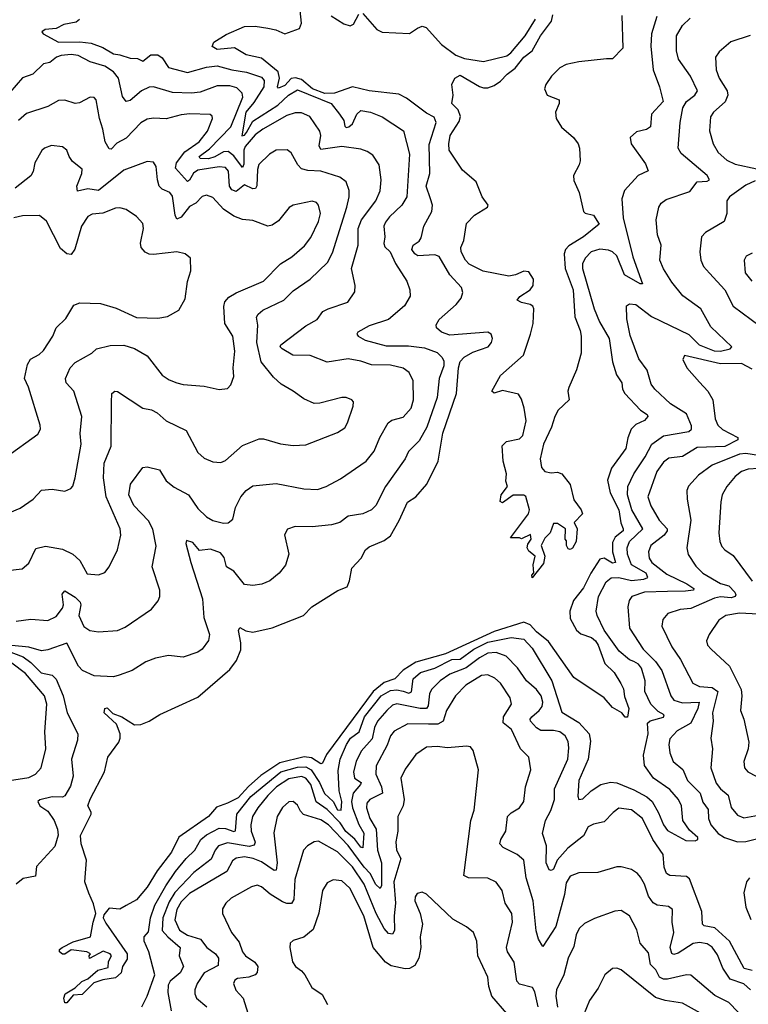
# Model space of a CAD drawing. Extents: x 1933546 to 2138868, y 524910 to 667279.
# Tile 246 of 256: x 2015812 to 2019256, y 614976 to 619632. Entities that reach past the tile are written whole.
import ezdxf

# ---------------------------------------------------------------- set-up
doc = ezdxf.new("R2010")
doc.units = 0

msp = doc.modelspace()

# ---------------------------------------------------------------- linework, layer by layer
at = {"layer": '0CON10XD'}
for points in [[(2018653.4, 616493.4), (2018667.2, 616467.2), (2018671.2, 616431.2), (2018691.1, 616375), (2018685, 616333.3), (2018675, 616333.3), (2018658.8, 616355), (2018615, 616379.2), (2018575, 616425.5), (2018431.1, 616521.1), (2018311.6, 616691.6), (2018255, 616737.4), (2018225, 616771.1), (2018195, 616783.8), (2018055, 616738.3), (2017825, 616633), (2017685, 616594), (2017624.5, 616555.5), (2017585, 616515.2), (2017535, 616498.6), (2017483.2, 616455), (2017262.7, 616157.3), (2017243.5, 616116.5), (2017235, 616112.9), (2017190.9, 616140.9), (2017156.2, 616146.2), (2017041.5, 616118.5), (2016952.3, 616057.7), (2016893.4, 616006.6), (2016845, 615953.3), (2016795, 615926.8), (2016742.1, 615907.9), (2016704.4, 615865), (2016563.8, 615766.2), (2016530.4, 615695), (2016462.7, 615607.3), (2016415, 615530.6), (2016365, 615470), (2016315, 615443.3), (2016285, 615426.2), (2016235, 615431.4), (2016210.5, 615399.5), (2016207.4, 615385), (2016219.3, 615359.3), (2016320, 615215), (2016320.5, 615189.5), (2016297.5, 615155), (2016292.1, 615125), (2016265, 615101.2), (2016205, 615091.8), (2016162.6, 615077.4), (2016107.9, 615022.1), (2016065, 615020), (2016035, 614983.3), (2016025, 614982.5), (2016021.4, 615005), (2016026.7, 615025), (2016075, 615054), (2016106.4, 615083.6), (2016135, 615097.1), (2016181.9, 615138.1), (2016230, 615150), (2016232, 615178), (2016246.7, 615205), (2016240, 615215), (2016207, 615227), (2016142.5, 615192.5), (2016140, 615205), (2016147.5, 615215), (2016130, 615225), (2016055, 615233.1), (2016025, 615214), (2016015, 615214), (2016001.2, 615225), (2016001.2, 615235), (2016013.8, 615245), (2016065, 615271.4), (2016146.7, 615295), (2016158.8, 615365), (2016172.5, 615405), (2016161.4, 615451.4), (2016138.6, 615501.4), (2016120.4, 615555), (2016127.9, 615657.9), (2016102.5, 615735), (2016100, 615775), (2016150, 615875), (2016150.8, 615885), (2016134.5, 615914.5), (2016145, 615946), (2016213.1, 616075), (2016229.3, 616145), (2016280.4, 616215), (2016287.7, 616235), (2016287.1, 616255), (2016270.4, 616300.4), (2016211.9, 616355), (2016214.5, 616375.5), (2016225, 616378.6), (2016251.9, 616351.9), (2016295.8, 616335), (2016355, 616298.2), (2016385, 616298.8), (2016425, 616314.6), (2016475, 616347.3), (2016655, 616429.3), (2016805, 616559.6), (2016837.4, 616602.6), (2016856.9, 616653.1), (2016858.2, 616685), (2016846.9, 616743.1), (2016852.1, 616757.9), (2016881.7, 616741.7), (2016915, 616735.6), (2017005, 616756.8), (2017153.3, 616815), (2017193.3, 616855), (2017316.6, 616933.4), (2017359.7, 616950.3), (2017371.7, 616978.3), (2017381.7, 617038.3), (2017426, 617085), (2017447.5, 617125), (2017465, 617139.4), (2017535, 617169.2), (2017565, 617191.5), (2017606.7, 617263.3), (2017645, 617350.8), (2017685, 617376.5), (2017736.4, 617435), (2017790.4, 617545), (2017812.6, 617677.4), (2017877.2, 617865), (2017886.4, 617985), (2017895.1, 618014.9), (2017913.6, 618036.4), (2017955, 618059.7), (2018027.5, 618085), (2018042.9, 618105), (2018047.1, 618125), (2018040.5, 618145), (2018024.7, 618154.7), (2017845, 618140), (2017806.9, 618155), (2017782.2, 618175), (2017781.1, 618188.9), (2017795.8, 618215), (2017875.7, 618285), (2017899.2, 618315), (2017907.3, 618342.7), (2017900.6, 618365), (2017846, 618426), (2017795, 618511.6), (2017775, 618520.2), (2017695, 618514.8), (2017679.6, 618525), (2017666.1, 618545), (2017671.8, 618565), (2017700, 618585), (2017710.3, 618599.7), (2017722.2, 618655), (2017760, 618725), (2017764.2, 618755), (2017753.6, 618785), (2017733.6, 618845), (2017751.1, 618905), (2017747.6, 619042.4), (2017781.4, 619145), (2017771.2, 619171.2), (2017735, 619190), (2017640.6, 619260.6), (2017605, 619279.4), (2017465, 619295.7), (2017385, 619314.2), (2017301.1, 619285), (2017255, 619282.5), (2017197, 619305), (2017145, 619348.7), (2017116.7, 619356.7), (2017095, 619353.9), (2017065, 619321.5), (2017035, 619308.1), (2017031.6, 619315), (2017039.7, 619355), (2017034.2, 619385), (2016955, 619450.4), (2016882.5, 619465), (2016828.3, 619498.3), (2016745, 619490.6), (2016722.5, 619505), (2016729.5, 619525), (2016787.8, 619562.2), (2016875, 619600.3), (2016925, 619601.5), (2016985, 619592), (2017023.7, 619583.7), (2017065, 619564.4), (2017135, 619590), (2017144.7, 619615), (2017138.1, 619675)], [(2016095, 619632), (2016080, 619620), (2016020.7, 619609.3), (2015985, 619590), (2015932.5, 619585), (2015916.7, 619575), (2015922.5, 619565), (2015995, 619526.1), (2016096.6, 619526.6), (2016150.1, 619520.1), (2016205, 619500.2), (2016255, 619470.9), (2016285.3, 619465.3), (2016335, 619449.3), (2016368.4, 619448.4), (2016395, 619436.5), (2016432.9, 619465), (2016465, 619465.4), (2016485, 619451.1), (2016515, 619406.2), (2016605, 619382.2), (2016695, 619407.4), (2016745, 619413.4), (2016814.6, 619394.6), (2016884.3, 619384.3), (2016955, 619360.9), (2016968.2, 619345), (2016966.9, 619315), (2016919.8, 619240.2), (2016880.9, 619195), (2016862.2, 619082.2), (2016875, 619086.2), (2016885, 619098.9), (2016915, 619152.8), (2017032.9, 619227.1), (2017083.6, 619275), (2017125, 619300.3), (2017284, 619235), (2017324.7, 619185), (2017344.3, 619155), (2017348.8, 619128.8), (2017355, 619122.9), (2017367.9, 619125), (2017385, 619139.2), (2017406.2, 619185), (2017425, 619202.1), (2017471.2, 619195), (2017525, 619171.8), (2017626.3, 619106.3), (2017655.3, 618995.3), (2017642, 618795), (2017618.8, 618755), (2017559.7, 618700.3), (2017541.3, 618675), (2017533.8, 618655), (2017537.6, 618605), (2017533.3, 618573.3), (2017537.9, 618557.9), (2017563.8, 618533.8), (2017588.3, 618478.3), (2017642.5, 618395), (2017656.7, 618355), (2017657.5, 618325), (2017630.6, 618279.4), (2017555, 618213.8), (2017465, 618184.6), (2017410, 618155), (2017405.7, 618145), (2017412.5, 618135), (2017445, 618116.7), (2017545, 618089), (2017649.6, 618089.6), (2017725, 618080.4), (2017785, 618058.2), (2017809.2, 618035), (2017817.2, 618017.2), (2017817.4, 617995), (2017795.3, 617934.7), (2017786.1, 617845), (2017737.2, 617705), (2017699.9, 617640.1), (2017649.4, 617590.6), (2017634.5, 617555), (2017541.2, 617425), (2017496.5, 617335), (2017475.4, 617314.6), (2017434.5, 617295.5), (2017365.4, 617284.6), (2017325.4, 617254.6), (2017286.7, 617243.3), (2017195, 617234.7), (2017114.6, 617235.4), (2017077.5, 617222.5), (2017064.3, 617195.7), (2017084.4, 617105), (2017068.1, 617051.9), (2017039.2, 617015), (2016995, 616978), (2016957, 616963), (2016915, 616956), (2016875, 616961.2), (2016824.6, 617024.6), (2016789.2, 617045), (2016779.2, 617089.2), (2016761.2, 617111.2), (2016715, 617127.6), (2016662, 617122), (2016630.1, 617160.1), (2016600, 617170), (2016597.5, 617155), (2016620.8, 617065), (2016676.7, 616893.3), (2016682.7, 616805), (2016710, 616725), (2016704.2, 616695.8), (2016674.4, 616655.6), (2016655, 616641.4), (2016585, 616617.8), (2016515.5, 616625.5), (2016455, 616612.7), (2016408, 616595), (2016343.8, 616555), (2016282.3, 616532.3), (2016255.4, 616524.6), (2016165, 616529.2), (2016108.6, 616555), (2016090.8, 616575), (2016035, 616684.6), (2015945, 616652.4), (2015915, 616647.4), (2015855, 616664.8), (2015775, 616672.6)], [(2017285, 619649.6), (2017345, 619611.8), (2017375, 619603.3), (2017390, 619610), (2017415, 619657.5)], [(2017435, 619661.9), (2017500, 619585), (2017525, 619572.9), (2017655, 619567.3), (2017692.5, 619592.5), (2017715, 619601.5), (2017734.3, 619595), (2017805.4, 619515), (2017873.8, 619463.8), (2017915, 619448.4), (2018005.3, 619434.7), (2018115, 619461.5), (2018134.3, 619475), (2018201.2, 619555), (2018250.6, 619635)], [(2018658, 619652), (2018662.6, 619497.4), (2018615, 619446.7), (2018586.2, 619446.2), (2018455, 619432.5), (2018395, 619419.4), (2018365, 619403.5), (2018325.6, 619365), (2018299.1, 619325), (2018293.6, 619305), (2018305, 619274.3), (2018362.3, 619252.3), (2018362.9, 619235), (2018345.6, 619195), (2018348.9, 619165), (2018373.6, 619123.6), (2018430, 619075), (2018452, 619045), (2018459.2, 619025), (2018461.4, 618965), (2018457.1, 618945), (2018430, 618895), (2018430.9, 618870.9), (2018457.5, 618815), (2018476.7, 618725), (2018485, 618716.7), (2018525, 618707.5), (2018551.8, 618665), (2018476.8, 618605), (2018407.7, 618562.3), (2018392.4, 618545), (2018385.2, 618524.8), (2018390.5, 618455), (2018428.4, 618355), (2018436.1, 618226.1), (2018461.5, 618161.5), (2018466.8, 618135), (2018465.6, 618055), (2018444.1, 617975.9), (2018407.7, 617892.3), (2018404, 617875), (2018409.2, 617835), (2018357.5, 617785), (2018341.4, 617755), (2018325.8, 617705), (2018288.9, 617625), (2018271.8, 617555), (2018278.8, 617515), (2018294.4, 617495), (2018325, 617489.7), (2018355, 617492.8), (2018375.2, 617485.2), (2018415, 617433.8), (2018431.8, 617361.8), (2018466.2, 617315), (2018472.5, 617295), (2018432.5, 617255), (2018446.7, 617225), (2018443.3, 617165), (2018425, 617133.3), (2018415, 617127.5), (2018405, 617130), (2018397.5, 617145), (2018397.5, 617167.5), (2018390, 617175), (2018392.5, 617225), (2018355, 617250), (2018335, 617250), (2018320, 617205), (2018295, 617180), (2018278, 617145), (2018294.3, 617095), (2018288.7, 617061.3), (2018235, 616993.3), (2018233.3, 617005), (2018243.3, 617016.7), (2018239.2, 617055), (2018249.2, 617095), (2018218.9, 617118.9), (2018211.4, 617135), (2018215, 617152.5), (2018230, 617175), (2018227, 617197), (2018185, 617177.5), (2018175, 617182.5), (2018132.5, 617182.5), (2018218, 617295), (2018222, 617315), (2018205, 617377.5), (2018195, 617383.8), (2018145, 617383.3), (2018095, 617346.7), (2018084, 617354), (2018088, 617385), (2018118.8, 617425), (2018110.5, 617450.5), (2018113.5, 617485), (2018098.1, 617545), (2018093, 617617), (2018112.9, 617637.1), (2018175, 617650), (2018191.1, 617665), (2018206.1, 617735), (2018196.9, 617795), (2018185, 617837.5), (2018170.7, 617860.7), (2018095, 617878.8), (2018055, 617866.7), (2018043.3, 617875), (2018085, 617950), (2018194, 618045), (2018226.5, 618145), (2018240, 618195), (2018243.3, 618265), (2018238, 618278), (2018225.9, 618285.9), (2018184.3, 618294.3), (2018163.3, 618305), (2018176.9, 618323.1), (2018225.8, 618355), (2018240, 618375), (2018240.9, 618405), (2018219.1, 618439.1), (2018195, 618443.3), (2018155.2, 618424.8), (2018125, 618419.3), (2018003.1, 618443.1), (2017936.4, 618476.4), (2017919.4, 618495), (2017898.6, 618535), (2017898.1, 618555), (2017911.7, 618588.3), (2017925, 618667.5), (2017961.9, 618708.1), (2018023.3, 618745), (2018026.2, 618755), (2017998, 618795), (2017970.8, 618865), (2017905, 618920), (2017842.3, 619015), (2017840.4, 619045), (2017847.7, 619085), (2017890, 619150), (2017895.8, 619174.2), (2017885.3, 619205), (2017855.2, 619235), (2017861.2, 619275), (2017854.8, 619325), (2017868.4, 619355), (2017895, 619370.2), (2017985, 619316.5), (2018005, 619308.9), (2018025, 619309.5), (2018055, 619320.5), (2018085, 619341.1), (2018116.1, 619375), (2018155, 619402.5), (2018195, 619454.9), (2018234.5, 619485), (2018274.3, 619555), (2018325.4, 619625), (2018333.2, 619655)], [(2018823.3, 619646.7), (2018798.9, 619565), (2018796.3, 619506.4), (2018806.9, 619395), (2018836.5, 619315), (2018853.3, 619245), (2018798.6, 619185), (2018793.8, 619125), (2018775, 619112.5), (2018727.6, 619102.4), (2018697.5, 619075), (2018703.3, 619045), (2018770.1, 618950.1), (2018782.3, 618917.7), (2018735.5, 618894.5), (2018670.9, 618825), (2018658.5, 618785), (2018664.5, 618695), (2018711, 618511), (2018756.3, 618383.7), (2018745, 618383.1), (2018671.2, 618425), (2018635.7, 618515.7), (2018615, 618534.2), (2018595, 618541.6), (2018555, 618546.6), (2018513.5, 618535), (2018485.2, 618504.8), (2018473.3, 618476.7), (2018472.2, 618455), (2018527.6, 618265), (2018553.1, 618203.1), (2018598.7, 618125), (2018614.3, 618014.3), (2018632.9, 617952.9), (2018658.8, 617915), (2018661.8, 617885), (2018672.5, 617865), (2018747.1, 617785), (2018778.6, 617765), (2018781.4, 617755), (2018765, 617736.7), (2018725, 617718.2), (2018702.7, 617695), (2018686.8, 617655), (2018678.2, 617605), (2018609.2, 617510.8), (2018591.2, 617455), (2018603.5, 617395), (2018644.2, 617315), (2018653.5, 617253.5), (2018664.7, 617225), (2018664.7, 617215), (2018626.6, 617185), (2018615, 617160), (2018615.1, 617115.1), (2018628.9, 617065), (2018615, 617062.9), (2018575, 617086), (2018555, 617081.3), (2018511.5, 617015), (2018477.3, 616945), (2018430.3, 616885), (2018412.2, 616835), (2018415, 616800.8), (2018444.2, 616745), (2018465, 616727.4), (2018515, 616710), (2018534.1, 616695), (2018546.7, 616675), (2018577.5, 616587.5), (2018622.8, 616545), (2018653.4, 616493.4)], [(2018514.4, 615985), (2018559.2, 616015), (2018605, 616027.3), (2018635, 616023.1), (2018715, 615991.1), (2018777.1, 615957.1), (2018802.7, 615935), (2018832.2, 615882.2), (2018855, 615824.5), (2018875, 615798.2), (2018960.9, 615750.9), (2019005, 615748.9), (2019018.6, 615755), (2019017.7, 615765), (2018978.9, 615798.9), (2018947.3, 615845), (2018940.4, 615915), (2018926.9, 615945), (2018885, 615992.7), (2018807.8, 616045), (2018765.3, 616105), (2018761.4, 616155), (2018783.7, 616255), (2018779.6, 616305), (2018792.7, 616317.3), (2018855, 616333.2), (2018858.5, 616345), (2018830, 616360), (2018795.6, 616395), (2018767.3, 616455), (2018769.2, 616505), (2018751.7, 616565), (2018737.6, 616585), (2018715, 616597.9), (2018694.6, 616605), (2018646.6, 616646.6), (2018574.4, 616745), (2018541.5, 616815), (2018537.9, 616835), (2018548.5, 616905), (2018585, 616973.3), (2018607.8, 616992.2), (2018645, 616994.1), (2018705, 616980.8), (2018762.9, 616987.1), (2018782, 616995), (2018773.9, 617015), (2018704.8, 617055), (2018684.8, 617105), (2018683.5, 617135), (2018694.8, 617165), (2018758.1, 617225), (2018706.6, 617315), (2018686, 617385), (2018686.5, 617425), (2018715.3, 617485), (2018769.1, 617565), (2018800, 617625), (2018855, 617664.2), (2018975.4, 617684.6), (2018987.2, 617695), (2018988.3, 617711.7), (2018965, 617767.9), (2018888.5, 617815), (2018814.4, 617884.4), (2018798, 617908), (2018778, 617975), (2018738.4, 618028.4), (2018698.7, 618138.7), (2018682.6, 618217.4), (2018681.3, 618278.7), (2018695, 618288.6), (2018725, 618285.4), (2018799.1, 618229.1), (2018975, 618143.3), (2019023.9, 618095), (2019095, 618066.5), (2019125.3, 618064.7), (2019170, 618075), (2019177.8, 618085), (2019079.1, 618179.1), (2019032.2, 618265), (2018946.8, 618326.8), (2018895, 618390.5), (2018855, 618454.3), (2018838.9, 618495), (2018843.8, 618565), (2018826.9, 618615), (2018821.2, 618685), (2018833.9, 618746.1), (2018845, 618764.3), (2018868, 618782), (2018980.5, 618819.5), (2019015.3, 618864.7), (2019061.4, 618868.6), (2019072.9, 618875), (2019061.2, 618895), (2018939.6, 618999.6), (2018924.5, 619025), (2018934.2, 619145), (2018947.4, 619215), (2018964.6, 619245.4), (2019003.8, 619275), (2019016.1, 619295), (2018982.7, 619365), (2018927.2, 619445), (2018917.5, 619485), (2018916.9, 619555), (2018945.5, 619605), (2018981.4, 619638.6)], [(2019265, 619557.3), (2019173.6, 619526.4), (2019119.4, 619480.6), (2019101.9, 619455), (2019104.6, 619395), (2019118.5, 619355), (2019156.7, 619295), (2019159.3, 619275), (2019147, 619243), (2019091.9, 619195), (2019077.6, 619172.4), (2019073.7, 619106.3), (2019089.6, 619045), (2019113.4, 619003.4), (2019155, 618967.1), (2019195, 618949.3), (2019296.7, 618926.7)], [(2015795, 616787.3), (2015865, 616797.3), (2015945, 616791.4), (2015985, 616809.2), (2016015, 616849.2), (2016018.9, 616865), (2016013.6, 616915), (2016025, 616930.8), (2016075, 616900.8), (2016097.9, 616877.9), (2016101.2, 616865), (2016091.9, 616815), (2016115, 616763.3), (2016144, 616744), (2016185, 616737.9), (2016275, 616743.8), (2016310.6, 616759.4), (2016435.4, 616844.6), (2016466.4, 616883.6), (2016474.3, 616905), (2016474.4, 616935), (2016438.6, 617045), (2016457.6, 617142.4), (2016442.2, 617222.2), (2016421.8, 617261.8), (2016351.5, 617335), (2016327.5, 617385), (2016336, 617435), (2016395, 617514), (2016415, 617518.1), (2016473, 617503), (2016505, 617451.9), (2016542.2, 617422.2), (2016610, 617385), (2016655, 617320), (2016695, 617281.9), (2016725, 617263.3), (2016775, 617250.8), (2016797.3, 617252.7), (2016820.5, 617269.5), (2016833.1, 617325), (2016857.3, 617375), (2016883.5, 617405), (2016915, 617427.7), (2017025, 617439.1), (2017155, 617412.9), (2017219.5, 617410.5), (2017261.2, 617425), (2017329.1, 617460.9), (2017450, 617545), (2017488, 617592), (2017515, 617655.7), (2017554.1, 617725.9), (2017571.7, 617738.3), (2017625, 617751.9), (2017662.9, 617795), (2017673.8, 617835), (2017672.8, 617925), (2017653.3, 617963.3), (2017625, 617984.6), (2017565, 617997.6), (2017475, 617999.7), (2017425, 618017.8), (2017365, 618028.2), (2017265, 618012.5), (2017185, 618043.4), (2017103.8, 618045), (2017052.9, 618075), (2017044.3, 618085), (2017046, 618095), (2017164.2, 618185), (2017218.6, 618215), (2017245, 618251.4), (2017270, 618265), (2017363.2, 618296.8), (2017395.7, 618345), (2017398.1, 618375), (2017381.1, 618455), (2017412.8, 618565), (2017412.2, 618645), (2017428.1, 618685), (2017495.3, 618775), (2017516.9, 618823.1), (2017520.7, 618875), (2017510.9, 618945), (2017480.8, 618990.8), (2017455, 619008.9), (2017425, 619019.5), (2017335, 619031.8), (2017235, 619018.5), (2017228.4, 619035), (2017235.7, 619085), (2017230.4, 619105), (2017184, 619174), (2017145, 619191.2), (2017115, 619191.8), (2017075, 619179.5), (2016962, 619115), (2016925, 619087.7), (2016877.7, 619032.3), (2016872.3, 619015), (2016872, 618948), (2016865, 618932.2), (2016825, 618988.4), (2016798.4, 619008.4), (2016775, 619006.7), (2016735, 618983.7), (2016705, 618974.2), (2016665.7, 618975), (2016660.3, 618985), (2016709, 619021), (2016809.7, 619125), (2016867, 619265), (2016863.9, 619285), (2016838.9, 619308.9), (2016805, 619319.5), (2016745, 619319.5), (2016665, 619289.5), (2016625, 619283.9), (2016535, 619287.8), (2016445, 619313.8), (2016425, 619313.6), (2016388.8, 619295), (2016335, 619250.5), (2016315, 619244.4), (2016298.8, 619268.8), (2016279.1, 619355), (2016255.6, 619385.6), (2016215, 619411.4), (2016145, 619432.9), (2016088.1, 619461.9), (2016055, 619467), (2016007.9, 619462.1), (2015985.8, 619454.2), (2015955, 619429.2), (2015925, 619422.7), (2015875, 619374.6), (2015825, 619356.2), (2015765, 619287.5)], [(2016993.3, 618996.7), (2016942.8, 618947.2), (2016935.9, 618924.1), (2016933, 618847), (2016926.7, 618833.3), (2016915, 618831.8), (2016875, 618851.3), (2016835, 618819.7), (2016815, 618828.1), (2016804.1, 618844.1), (2016799, 618915), (2016785, 618932.5), (2016755.7, 618935.7), (2016655, 618921), (2016633.1, 618906.9), (2016615, 618873.5), (2016605, 618866.4), (2016549.3, 618929.3), (2016552.9, 618955), (2016593.6, 619006.4), (2016661.2, 619055), (2016699.3, 619105), (2016723.1, 619165), (2016722.5, 619175), (2016713.4, 619183.4), (2016617.3, 619187.3), (2016575, 619182.4), (2016505, 619162.7), (2016445, 619166.2), (2016415, 619160.8), (2016385, 619143.8), (2016315, 619071.8), (2016271.2, 619048.8), (2016245, 619019.4), (2016235, 619021.9), (2016216, 619055), (2016205.9, 619115), (2016189.2, 619165), (2016173, 619253), (2016165, 619263.8), (2016145.9, 619265.9), (2016095, 619239.2), (2016075, 619235.7), (2016025, 619251.1), (2015995, 619249.5), (2015945, 619221.2), (2015845, 619188.8), (2015806.8, 619155)], [(2015755, 617027.5), (2015824.2, 617035.8), (2015855, 617062.9), (2015888.6, 617131.4), (2015935, 617142.2), (2016015, 617128.5), (2016064.2, 617104.2), (2016097.1, 617075), (2016131.5, 617011.5), (2016185, 617006.7), (2016215, 617017.5), (2016235.7, 617045), (2016274.6, 617125.4), (2016289.6, 617195), (2016286.8, 617225), (2016221.3, 617375), (2016208.1, 617465), (2016211.9, 617535), (2016243.9, 617615), (2016245.9, 617824.1), (2016248, 617865), (2016262.5, 617875), (2016275, 617874.2), (2016394.2, 617795), (2016435, 617786.4), (2016462.8, 617772.8), (2016504.7, 617734.7), (2016598.8, 617688.8), (2016655, 617586), (2016685, 617558.6), (2016725, 617541.4), (2016762.3, 617537.7), (2016785, 617548), (2016865, 617618.6), (2016945, 617650.8), (2016965, 617650.8), (2017045, 617625.8), (2017105, 617618.1), (2017165, 617621.1), (2017315, 617679.2), (2017348.7, 617701.3), (2017362.5, 617725), (2017388.8, 617805), (2017390, 617825), (2017382.5, 617835), (2017355, 617845.8), (2017335, 617845.7), (2017231.7, 617818.3), (2017205, 617817.1), (2017155, 617838.6), (2017105, 617875.7), (2017048.6, 617908.6), (2017011.4, 617941.4), (2016953.7, 618013.7), (2016932.8, 618105), (2016937.5, 618187.5), (2016931.5, 618225), (2016939.9, 618240.1), (2016962.1, 618257.9), (2017061.5, 618305), (2017105, 618350), (2017185, 618404.5), (2017266.7, 618483.3), (2017290.3, 618529.7), (2017358.1, 618745), (2017369.6, 618795), (2017369.2, 618825), (2017355.6, 618865), (2017325, 618887.9), (2017235.3, 618915.3), (2017175, 618918.2), (2017145, 618926.4), (2017126.5, 618945), (2017095, 619002), (2017076.3, 619016.3), (2017025, 619014.5), (2016993.3, 618996.7)], [(2016239.4, 618090.6), (2016305, 618093.4), (2016355, 618077.7), (2016415, 618041.9), (2016485, 617951.1), (2016518.6, 617928.6), (2016555, 617914.4), (2016585, 617906.5), (2016685, 617899.5), (2016755, 617882.9), (2016795, 617888.8), (2016810, 617905), (2016824.3, 617945), (2016820.9, 617985), (2016830, 618065), (2016819.1, 618135), (2016781.5, 618195), (2016777.5, 618275), (2016781.9, 618298.1), (2016800.7, 618319.3), (2016835, 618340.9), (2016965, 618395.5), (2017045, 618477.1), (2017098.7, 618511.3), (2017158, 618562), (2017188.5, 618601.5), (2017225, 618678), (2017233.9, 618715), (2017224.4, 618755), (2017215, 618766.9), (2017195, 618774.4), (2017105, 618755.6), (2017086.4, 618743.6), (2017035, 618680.8), (2017005, 618660), (2016985, 618655.6), (2016915, 618683.1), (2016865, 618687.5), (2016825, 618702.5), (2016776.4, 618736.4), (2016725, 618791.4), (2016695, 618802.5), (2016675, 618795.8), (2016645.3, 618764.7), (2016615, 618747.9), (2016575, 618697.6), (2016555, 618689.1), (2016547, 618707), (2016535, 618797.5), (2016522.5, 618815), (2016485, 618831.2), (2016472.1, 618845), (2016463.1, 618875), (2016457.9, 618937.9), (2016445, 618958), (2016415, 618960.6), (2016305, 618920.4), (2016185, 618824.7), (2016135, 618832.2), (2016085, 618820.8), (2016082.3, 618845), (2016106.5, 618905), (2016107.5, 618925), (2016062, 618962), (2016045.7, 618985), (2016034.4, 619014.4), (2016015, 619030.8), (2015963.2, 619036.8), (2015930, 619025), (2015916.9, 619013.1), (2015884.6, 618955.4), (2015876.4, 618913.6), (2015865, 618894), (2015791.4, 618835)], [(2019289.6, 618870.4), (2019245, 618848.8), (2019168.2, 618795), (2019155.3, 618774.7), (2019155.3, 618715), (2019142.4, 618677.6), (2019053.8, 618626.2), (2019035.7, 618605), (2019027.8, 618535), (2019031.5, 618495), (2019044.6, 618464.6), (2019073.1, 618433.1), (2019144.7, 618355), (2019185, 618276.9), (2019312.9, 618182.9)], [(2015745, 617561.1), (2015898.6, 617671.4), (2015910.6, 617695), (2015908.9, 617715), (2015854.4, 617895), (2015834.7, 617935), (2015848.5, 618001.5), (2015862.6, 618027.4), (2015905, 618048.1), (2015925, 618067.5), (2015968.9, 618135), (2015984.6, 618175.4), (2016030.6, 618219.4), (2016067.9, 618282.1), (2016097, 618293), (2016195, 618289.2), (2016267.6, 618267.6), (2016364.5, 618224.5), (2016465, 618220.6), (2016511.2, 618228.8), (2016565, 618258.8), (2016595, 618312.5), (2016605.8, 618394.2), (2016622, 618445), (2016620, 618505), (2016595, 618524), (2016555, 618534.3), (2016445, 618521.9), (2016425, 618522.9), (2016405, 618532.5), (2016387.1, 618555), (2016383.3, 618575), (2016397.5, 618645), (2016395, 618668.8), (2016365, 618701.9), (2016315, 618734.4), (2016285, 618741.8), (2016265, 618740), (2016205, 618716.8), (2016155, 618712.5), (2016135, 618701.1), (2016103.9, 618655), (2016072.8, 618547.2), (2016055, 618521.2), (2016035, 618524), (2016005, 618549.2), (2015939.5, 618679.5), (2015906.5, 618706.5), (2015825, 618703.8), (2015783.8, 618695)], [(2019275, 618527.3), (2019246.4, 618513.6), (2019236.9, 618495), (2019240.9, 618435), (2019273.8, 618395)], [(2015765, 617301.5), (2015815, 617321.9), (2015875.6, 617365), (2015915, 617407.5), (2015965, 617411.4), (2016025, 617403.1), (2016053.8, 617415), (2016063.1, 617426.9), (2016074.4, 617465), (2016102.7, 617625), (2016098.8, 617675), (2016106.5, 617755), (2016067.8, 617875), (2016031.9, 617915), (2016029.4, 617935), (2016050.5, 617985), (2016075, 618011.1), (2016152.5, 618055), (2016174.7, 618075.3), (2016239.4, 618090.6)], [(2019275, 617980), (2019225, 618006), (2019125, 618004.7), (2018955, 618043.3), (2018946.2, 618025), (2018965.8, 617985), (2019025, 617918.6), (2019064.7, 617874.7), (2019089.1, 617835), (2019100.3, 617745), (2019112.6, 617715), (2019135, 617693.8), (2019206.2, 617656.2), (2019206.7, 617645), (2019145, 617614.1), (2019015, 617609.4), (2018945, 617567.1), (2018881.5, 617558.5), (2018855, 617540), (2018824.1, 617495), (2018781.3, 617375), (2018795, 617333.3), (2018834.7, 617265), (2018873.1, 617225), (2018873.4, 617215), (2018858, 617195), (2018795.3, 617145), (2018784.1, 617115), (2018787.1, 617085), (2018800, 617065), (2018870.5, 617010.5), (2018966.2, 616965), (2018998.3, 616941.7), (2018997.5, 616935), (2018960.3, 616929.7), (2018875, 616927.6), (2018765, 616924.3), (2018705.9, 616904.1), (2018693.8, 616885), (2018686.8, 616855), (2018694.7, 616755), (2018760, 616655), (2018817.1, 616597.1), (2018847.4, 616555), (2018890.5, 616435), (2018903.9, 616415), (2018945, 616401.1), (2019024.6, 616404.6), (2019018.5, 616375), (2018984.7, 616305), (2018920.1, 616269.9), (2018885, 616231.4), (2018880.4, 616205), (2018885.5, 616165), (2018901.1, 616125), (2018946.5, 616086.5), (2018968.7, 616035), (2019029.5, 615975), (2019041.7, 615931.7), (2019067, 615897), (2019068.1, 615855), (2019079.7, 615825), (2019114.2, 615784.2), (2019143.5, 615765), (2019205, 615744.7), (2019245, 615745.8), (2019295, 615758.8)], [(2019305, 617571.9), (2019245, 617580.4), (2019215, 617578.3), (2019084.8, 617525.2), (2019021.7, 617478.3), (2018973.4, 617426.6), (2018966.5, 617405), (2018967.3, 617365), (2018985.4, 617265), (2018966.2, 617135), (2018972.6, 617102.6), (2019008.5, 617048.5), (2019042.1, 617015), (2019125, 616966.2), (2019165, 616954.7), (2019193.3, 616925), (2019197, 616913), (2019193.6, 616905), (2019175, 616898), (2019125, 616902.3), (2019096.3, 616896.3), (2018985, 616848.4), (2018935, 616842.7), (2018875.4, 616824.6), (2018851.9, 616795), (2018847.8, 616765), (2018895, 616667.1), (2018936.1, 616606.1), (2018994.8, 616494.8), (2019025, 616478.9), (2019085, 616474.8), (2019112.8, 616455), (2019087.8, 616355), (2019090.5, 616315), (2019079.5, 616235), (2019087.3, 616185), (2019078.9, 616095), (2019105, 616021.1), (2019125, 615995.4), (2019161.5, 615965), (2019175, 615907.1), (2019205, 615870.9), (2019235, 615858.5), (2019305, 615870.9)], [(2019305, 617510), (2019255, 617506.5), (2019224.8, 617495.2), (2019195, 617472.5), (2019155.4, 617425), (2019133.2, 617385), (2019127.1, 617352.9), (2019116.7, 617205), (2019121.5, 617165), (2019131.6, 617141.6), (2019145, 617124.4), (2019185, 617098.1), (2019275, 616977.1)], [(2019305, 616820.3), (2019215, 616825.8), (2019150, 616815), (2019117, 616793), (2019071.4, 616725), (2019058.6, 616695), (2019064.2, 616675), (2019081.4, 616655), (2019166.9, 616575), (2019223.2, 616465), (2019226.5, 616435), (2019219.6, 616365), (2019234.7, 616324.7), (2019258.9, 616215), (2019256.2, 616185), (2019235.5, 616125), (2019238.1, 616095), (2019254.2, 616075), (2019294.2, 616055)], [(2016390, 614965), (2016415.2, 615014.8), (2016450.8, 615115), (2016423, 615225), (2016400.8, 615275), (2016400, 615295), (2016420.4, 615319.6), (2016430.3, 615385), (2016451.6, 615445), (2016503.8, 615536.2), (2016549, 615605), (2016598.6, 615665), (2016640.8, 615705), (2016668.1, 615755), (2016695, 615777.6), (2016755, 615809.8), (2016785, 615808.1), (2016825, 615793.3), (2016833, 615797), (2016838.7, 615875), (2016905, 615958.6), (2017047, 616075), (2017125, 616098.3), (2017165, 616099.6), (2017189.6, 616085), (2017230, 616025), (2017253.7, 615973.7), (2017293.7, 615935), (2017315, 615896.2), (2017332.5, 615895), (2017334.8, 615935.2), (2017322.4, 615985), (2017318.2, 616081.8), (2017327.5, 616135), (2017356.6, 616205), (2017376.4, 616235), (2017417.3, 616265), (2017442.8, 616335), (2017521.5, 616435), (2017565, 616460), (2017595, 616462.6), (2017625, 616456.5), (2017651.9, 616448.1), (2017665, 616453.6), (2017673, 616515), (2017706.8, 616545), (2017775, 616565.7), (2017855, 616606.6), (2017895, 616608.9), (2017958.8, 616655), (2018025, 616688.6), (2018135, 616711.3), (2018195, 616702.5), (2018235, 616660.4), (2018328, 616505), (2018375, 616356.9), (2018455, 616309.1), (2018504.5, 616254.5), (2018510.2, 616219.8), (2018499.7, 616135), (2018455.2, 616035), (2018449.8, 615959.8), (2018455, 615944.2), (2018475, 615947.3), (2018514.4, 615985)], [(2015725, 616658.6), (2015829, 616619), (2015865, 616593.2), (2015913.9, 616543.9), (2015965, 616531.9), (2015985, 616513.2), (2016017.8, 616435), (2016037, 616355), (2016087.8, 616255), (2016085.5, 616225), (2016057.2, 616135), (2016064.5, 616055), (2016052.1, 616007.9), (2016025, 615962), (2016015, 615955.7), (2015965, 615957.5), (2015906.7, 615943.3), (2015897.5, 615935), (2015907.1, 615915), (2015945, 615890), (2015974.7, 615845), (2015990.9, 615805), (2015994.6, 615775.4), (2015978, 615722), (2015892.3, 615627.7), (2015887.6, 615582.4), (2015828.7, 615571.3), (2015795.6, 615544.4)], [(2019275, 615135.8), (2019236.5, 615145), (2019167.1, 615275), (2019098.5, 615338.5), (2019047.8, 615347.7), (2019039.2, 615355), (2019036.4, 615415), (2018979.1, 615569.1), (2018965, 615580.7), (2018885.9, 615585.9), (2018869.5, 615595), (2018858.4, 615625), (2018854.7, 615685), (2018804.8, 615754.8), (2018755.9, 615855), (2018705, 615895.4), (2018645, 615903.1), (2018616.9, 615883.1), (2018575, 615838.5), (2018525, 615827.8), (2018500, 615815), (2018476.6, 615773.4), (2018403.5, 615715), (2018352.8, 615657.2), (2018335, 615615.8), (2018325, 615608.9), (2018315, 615612.2), (2018300.6, 615645), (2018301.8, 615725), (2018283.6, 615783.6), (2018298, 615845), (2018323.1, 615893.1), (2018340.6, 615945), (2018340.3, 615995), (2018402.6, 616135), (2018408.5, 616188.5), (2018405, 616218.8), (2018390.8, 616245), (2018365.6, 616265), (2018335, 616271.4), (2018275, 616271.6), (2018255, 616283.6), (2018227.5, 616315), (2018225.4, 616325), (2018232.5, 616335), (2018267.6, 616365), (2018281.6, 616385), (2018284.7, 616405), (2018277.8, 616435), (2018255.3, 616465), (2018208.6, 616505), (2018165, 616567.9), (2018112.6, 616622.6), (2018065, 616639.8), (2018025, 616635.8), (2017985, 616613.9), (2017923.4, 616566.6), (2017845, 616536.9), (2017800, 616505), (2017758.7, 616465), (2017748.9, 616445), (2017742.5, 616387.5), (2017734.8, 616375.2), (2017704.9, 616374.9), (2017595, 616397.3), (2017575, 616390.9), (2017547.8, 616365), (2017503.1, 616315), (2017489.4, 616285), (2017478.8, 616231.2), (2017426.8, 616173.2), (2017402.7, 616125), (2017390.4, 616075), (2017395.5, 616045.5), (2017426.2, 616025), (2017423.6, 616015), (2017388, 615975), (2017380.6, 615935), (2017385.4, 615905), (2017415, 615826.7), (2017438.9, 615785), (2017435, 615715.6), (2017425, 615718.8), (2017397, 615757), (2017353.3, 615793.4), (2017326.4, 615835), (2017265, 615897.4), (2017213, 615933), (2017188.2, 616015), (2017165, 616045.9), (2017145, 616053.8), (2017085, 616042.3), (2017026.7, 616005), (2016985, 615964.3), (2016938.7, 615905), (2016912.5, 615865), (2016904.7, 615825), (2016906.9, 615795), (2016925, 615742.5), (2016920.8, 615729.2), (2016896.8, 615723.2), (2016795, 615740.2), (2016751.8, 615725), (2016735.8, 615705), (2016717.9, 615662.1), (2016635, 615598.8), (2016545, 615504.8), (2016519.6, 615460.4), (2016488.5, 615385), (2016485.9, 615325), (2016511.8, 615295), (2016571.1, 615245), (2016565.5, 615205), (2016586.4, 615155), (2016570.5, 615125), (2016523.5, 615085), (2016513.8, 615066.2), (2016512.3, 615032.3), (2016527.9, 614945)], [(2015764.4, 616034.4), (2015855, 616049.1), (2015886.3, 616063.7), (2015913.8, 616095), (2015936.2, 616185), (2015930.4, 616265), (2015940, 616395), (2015929.3, 616435), (2015839.9, 616539.9), (2015775, 616589.2)], [(2019266.4, 615045), (2019235, 615072.6), (2019170.9, 615095), (2019136.6, 615146.6), (2019110.6, 615210.6), (2019085, 615246.5), (2019062.7, 615262.7), (2019025, 615268.4), (2018995, 615264.1), (2018925, 615218.2), (2018905, 615212.5), (2018895, 615216.9), (2018887.6, 615245), (2018903.9, 615315), (2018896.4, 615365), (2018897.8, 615425), (2018878.8, 615438.8), (2018825, 615445.3), (2018806.2, 615456.2), (2018785, 615486.9), (2018766, 615545), (2018747.3, 615577.3), (2018733.1, 615595), (2018705, 615613.5), (2018655, 615626.5), (2018635, 615625.6), (2018545, 615600), (2018455, 615598.2), (2018415, 615581.5), (2018395, 615550), (2018387.8, 615495), (2018345.9, 615344.1), (2018285, 615250), (2018264.5, 615285), (2018252.9, 615322.9), (2018239.2, 615465), (2018206.5, 615575), (2018195, 615657.1), (2018163.1, 615685), (2018097.6, 615717.6), (2018082.5, 615735), (2018087.1, 615755), (2018110.9, 615795), (2018118.5, 615865), (2018135, 615881.9), (2018175, 615905.7), (2018195.5, 615935), (2018203.6, 616005), (2018228.9, 616085), (2018218.6, 616145), (2018180, 616185), (2018137.7, 616275), (2018097.8, 616307.7), (2018099.7, 616335), (2018136.7, 616395), (2018130.5, 616425), (2018084.6, 616495), (2018058.8, 616518.8), (2018025, 616534.6), (2017995, 616531.1), (2017920.4, 616485), (2017871.8, 616435), (2017830.4, 616365), (2017814.6, 616315), (2017788.8, 616301.2), (2017745, 616301.1), (2017647.7, 616302.3), (2017582.9, 616267.1), (2017564.7, 616245), (2017549.2, 616200.8), (2017496.8, 616103.2), (2017495.3, 616065), (2017522.9, 616005), (2017527.1, 615975), (2017466.9, 615945), (2017453.2, 615926.8), (2017450.9, 615905), (2017467.3, 615855), (2017497.2, 615805), (2017503.8, 615705), (2017522.4, 615645), (2017522.6, 615537.4), (2017516, 615524), (2017495, 615542.7), (2017468.8, 615595), (2017440, 615625), (2017365, 615726.6), (2017272.2, 615825), (2017235, 615848.1), (2017153.7, 615873.7), (2017138.9, 615888.9), (2017125, 615917.5), (2017105, 615935.7), (2017085, 615934.3), (2017055, 615907.1), (2017028.8, 615865), (2017013.1, 615786.9), (2017029.6, 615645), (2017025, 615610), (2017015, 615609.6), (2016955, 615649.6), (2016915.6, 615665), (2016875, 615672.9), (2016835, 615668), (2016818.4, 615655), (2016791.8, 615605), (2016615, 615500.4), (2016575, 615461), (2016555.4, 615425), (2016545.7, 615375), (2016567.3, 615327.3), (2016605, 615303.1), (2016666.9, 615285), (2016696.8, 615245), (2016737.5, 615215), (2016752.7, 615195), (2016750.5, 615159.5), (2016684.7, 615125), (2016651.8, 615075), (2016639.6, 615045), (2016639.6, 615025), (2016648.2, 615005), (2016697.3, 614965)], [(2018263.4, 614965), (2018247.6, 615035), (2018236.8, 615055), (2018175, 615071.2), (2018162.5, 615085), (2018149.1, 615175), (2018118.9, 615225), (2018114, 615245), (2018142.3, 615365), (2018137.9, 615405), (2018107.7, 615455), (2018092.9, 615515), (2018065, 615554.4), (2018025, 615572.2), (2017934.4, 615574.4), (2017912, 615585), (2017945.5, 615845), (2017960.5, 615895), (2017980.8, 616085), (2017956.4, 616176.4), (2017943, 616193), (2017925, 616196.9), (2017835, 616188.8), (2017785, 616194.6), (2017735, 616191.5), (2017685, 616157.1), (2017635, 616088.1), (2017614.2, 616045.8), (2017630, 615945), (2017624.6, 615915), (2017599.5, 615865), (2017599.7, 615795), (2017590.8, 615745), (2017593.9, 615705), (2017614, 615665), (2017580.4, 615555), (2017588.3, 615455), (2017582, 615395), (2017584.7, 615325.3), (2017575, 615307.8), (2017555, 615311.1), (2017535, 615334.7), (2017496.9, 615405), (2017440.3, 615545), (2017385, 615625.6), (2017315, 615696.7), (2017225, 615747.7), (2017205, 615744.5), (2017172, 615725), (2017154.3, 615705), (2017113.3, 615566.7), (2017107.7, 615472.3), (2017096.4, 615453.6), (2017075, 615452.5), (2017055, 615460.9), (2016996.4, 615496.4), (2016955, 615532.2), (2016935, 615538.9), (2016908.6, 615531.4), (2016812.1, 615477.9), (2016786.2, 615453.8), (2016771.7, 615428.3), (2016770.6, 615405), (2016812.9, 615315), (2016850.5, 615270.5), (2016866.2, 615225), (2016879.4, 615205), (2016923.1, 615175), (2016937.9, 615155), (2016935, 615126.7), (2016925.6, 615115), (2016895.5, 615104.5), (2016841.3, 615098.7), (2016829.5, 615090.5), (2016823.5, 615075), (2016833.5, 615043.5), (2016869.4, 615005), (2016891.1, 614935)], [(2019262.7, 615575), (2019247.9, 615555), (2019236, 615504), (2019244.1, 615435), (2019267.6, 615377.6)], [(2018115, 614932.2), (2018044.7, 615015), (2018029.1, 615060.9), (2018025.3, 615105.3), (2017977.5, 615205), (2017973.5, 615275), (2017957.1, 615315), (2017925, 615342.9), (2017859.2, 615379.2), (2017735, 615496.9), (2017715, 615506.9), (2017690.4, 615499.6), (2017681.1, 615485), (2017680.5, 615465), (2017705.5, 615405), (2017716.4, 615355), (2017705.5, 615295), (2017707.9, 615245), (2017699.5, 615195), (2017680.2, 615159.8), (2017655, 615145.4), (2017635, 615143.8), (2017568, 615158), (2017542.1, 615175), (2017482.9, 615245), (2017438.4, 615395), (2017372.7, 615525), (2017335, 615560), (2017294.6, 615565.4), (2017265, 615550), (2017242.9, 615515), (2017226.5, 615406.5), (2017200.2, 615329.8), (2017155, 615294.3), (2017105, 615278), (2017091.2, 615265), (2017088.8, 615245), (2017102.3, 615177.7), (2017115.8, 615155), (2017144.4, 615135), (2017160.8, 615115), (2017192.5, 615055), (2017242.4, 615022.4), (2017267.1, 614975)], [(2019208.4, 614938.4), (2019165, 614984.6), (2019097.7, 615017.7), (2018985, 615113.6), (2018965, 615116.2), (2018874.8, 615094.8), (2018855, 615094.8), (2018836.1, 615105), (2018818.6, 615138.6), (2018794.8, 615164.8), (2018785, 615219.2), (2018744.5, 615265), (2018728.7, 615328.7), (2018694.7, 615394.7), (2018655, 615420.4), (2018625, 615416.4), (2018528.6, 615381.4), (2018482.2, 615357.8), (2018456.9, 615335), (2018443.1, 615305), (2018431.1, 615248.9), (2018404.8, 615195.2), (2018384.7, 615115), (2018350.4, 615045), (2018346.2, 615015), (2018355, 614962.5)], [(2019103.7, 614893.7), (2018945, 614980.9), (2018863.9, 614993.9), (2018818.5, 615008.5), (2018655, 615138.6), (2018635, 615147.5), (2018614.2, 615145.8), (2018578.8, 615115), (2018547.4, 615052.6), (2018505.3, 614994.7), (2018477.9, 614925)]]:
    msp.add_lwpolyline(points, dxfattribs=at)

doc.saveas('drawing.dxf')
